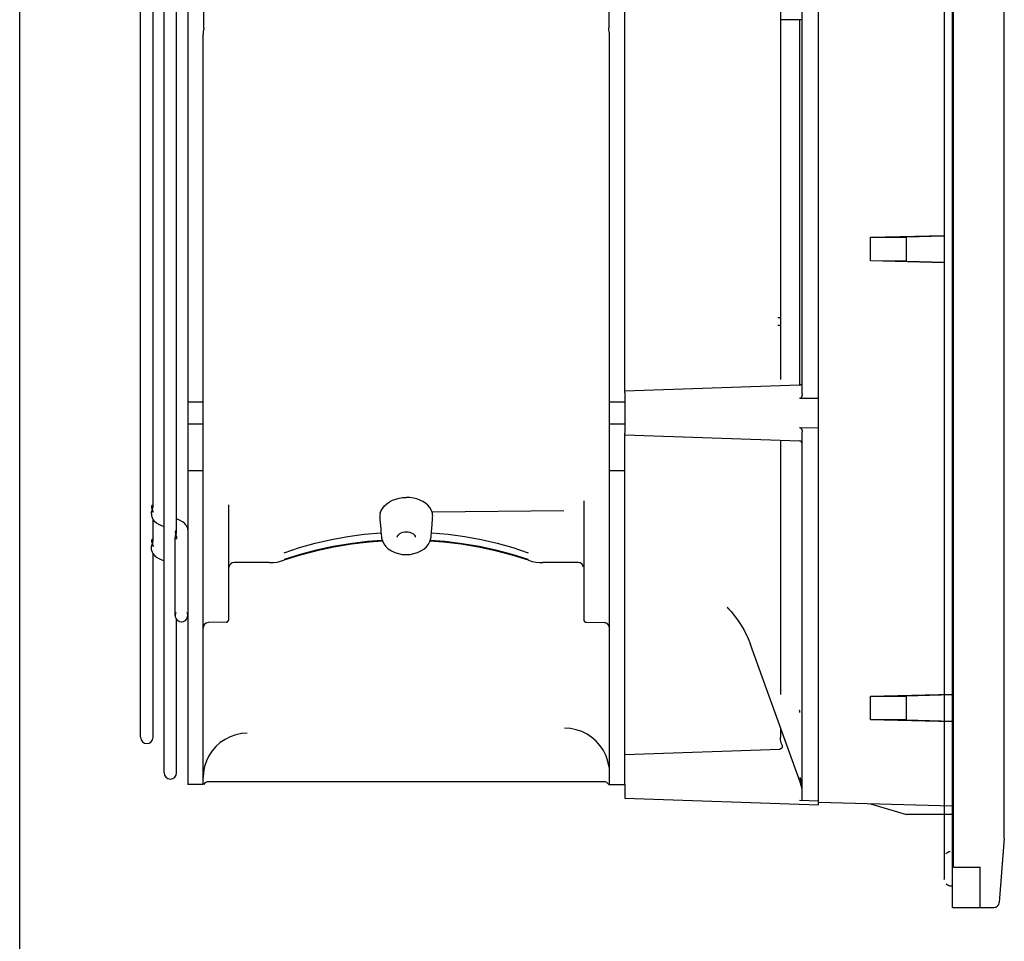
# Model space of a CAD drawing. Header units: inches. Extents: x 0 to 56.7, y 0 to 36.7.
# Tile 1 of 22: x 0 to 7.1, y 11.3 to 18. Entities that reach past the tile are written whole.
import ezdxf

# ---------------------------------------------------------------- set-up
doc = ezdxf.new("R2010")
doc.units = ezdxf.units.IN
doc.header["$LTSCALE"] = 3.116667
doc.header["$MEASUREMENT"] = 0
doc.layers.get('0').update_dxf_attribs({"linetype": 'CONTINUOUS'})

msp = doc.modelspace()

# ---------------------------------------------------------------- linework, layer by layer
at = {"color": 7, "linetype": 'Continuous'}
for p, q in [((0, 0), (0, 36.6667)), ((1.2115, 23.5014), (1.2115, 12.4778)), ((4.3611, 15.3004), (4.3611, 20.6788)), ((1.327, 17.9302), (1.327, 18.049)), ((4.2456, 18.049), (4.2456, 17.9302)), ((1.3217, 12.4778), (1.3217, 17.8862)), ((4.2509, 12.4778), (4.2509, 17.8862)), ((1.3217, 15.2337), (1.2115, 15.2337)), ((4.3611, 15.2337), (4.2509, 15.2337)), ((1.2115, 15.0762), (1.3217, 15.0762)), ((4.2509, 15.0762), (4.3611, 15.0762)), ((4.3611, 12.4778), (4.3611, 15.0095)), ((1.2115, 14.7416), (1.3217, 14.7416)), ((4.2509, 14.7416), (4.3611, 14.7416)), ((1.5068, 13.6664), (1.5068, 14.4944)), ((4.0658, 14.5213), (4.0658, 13.6664)), ((3.923, 14.4502), (2.9735, 14.4394)), ((2.97, 14.3198), (2.9761, 14.391)), ((2.6026, 14.3198), (2.6029, 14.3156)), ((2.7863, 14.2994), (2.7993, 14.2985)), ((2.9654, 14.2634), (2.9687, 14.301)), ((2.9687, 14.301), (2.9691, 14.306)), ((2.6072, 14.2633), (2.6085, 14.2538)), ((2.9634, 14.2499), (2.9654, 14.2633)), ((2.0216, 14.1304), (1.9044, 14.0934)), ((2.7578, 14.1363), (2.7863, 14.1346)), ((2.7863, 14.1346), (2.8146, 14.1363)), ((1.8013, 14.0767), (1.5461, 14.0767)), ((1.8013, 14.0767), (1.8291, 14.0778)), ((1.8803, 14.0863), (1.9044, 14.0934)), ((1.9044, 14.0934), (1.9044, 14.0934)), ((3.6682, 14.0934), (3.6943, 14.0858)), ((3.6682, 14.0934), (3.6682, 14.0934)), ((3.7457, 14.0777), (3.7713, 14.0767)), ((4.0264, 14.0767), (3.7713, 14.0767)), ((1.4874, 13.6467), (1.3604, 13.6445)), ((4.0852, 13.6467), (4.2122, 13.6445)), ((4.2115, 12.4975), (1.3611, 12.4975)), ((1.3217, 12.4778), (1.2115, 12.4778)), ((4.2456, 12.4778), (4.3611, 12.4778))]:
    msp.add_line(p, q, dxfattribs=at)
at = {"color": 6, "linetype": 'Continuous'}
for p, q in [((6.7311, 11.8786), (6.7311, 24.3872)), ((6.7233, 11.592), (6.7233, 24.2849)), ((6.6642, 24.0834), (6.6642, 11.7951)), ((7.0973, 12.0922), (7.0973, 23.887)), ((5.7587, 12.3305), (5.7587, 23.6486)), ((1.0402, 12.5624), (1.0402, 23.4168)), ((0.8709, 12.8183), (0.8709, 23.1608)), ((1.1308, 14.2971), (1.1308, 21.6821)), ((0.9615, 14.4798), (0.9615, 21.4993)), ((5.6406, 15.2927), (5.6406, 20.6865)), ((5.4831, 20.5826), (5.4831, 15.3966)), ((5.4848, 17.9896), (5.4831, 17.9896)), ((5.6406, 17.9896), (5.4848, 17.9896)), ((5.6224, 15.3564), (5.6231, 17.9896)), ((6.1327, 16.4215), (6.6642, 16.4342)), ((6.1327, 16.4215), (6.3913, 16.4216)), ((6.1327, 16.2506), (6.1327, 16.4215)), ((6.6642, 16.4288), (6.3913, 16.4216)), ((6.3913, 16.2505), (6.3913, 16.4216)), ((6.3913, 16.2505), (6.1327, 16.2506)), ((6.6642, 16.2379), (6.1327, 16.2506)), ((6.3913, 16.2505), (6.6642, 16.2433)), ((5.4693, 15.8408), (5.4642, 15.8409)), ((5.6216, 15.3564), (4.3611, 15.3124)), ((4.3611, 15.3004), (4.3611, 15.0095)), ((5.7587, 15.2606), (5.6216, 15.2593)), ((5.6216, 15.0506), (5.7587, 15.0493)), ((4.3611, 14.9975), (5.6216, 14.9534)), ((5.6406, 12.3638), (5.6406, 15.0172)), ((5.4831, 14.9583), (5.4831, 13.1264)), ((0.9497, 14.4791), (0.9501, 14.474)), ((0.9497, 14.4359), (0.9502, 14.4412)), ((0.9497, 14.4281), (0.9497, 14.4359)), ((0.9497, 14.4281), (0.95, 14.4215)), ((0.95, 14.4215), (0.9509, 14.4149)), ((0.9501, 14.474), (0.9519, 14.4671)), ((0.9502, 14.4412), (0.9519, 14.4479)), ((1.039, 14.4351), (1.0384, 14.4356)), ((1.0408, 14.4342), (1.039, 14.4351)), ((0.9571, 14.3954), (0.9604, 14.3892)), ((0.9634, 14.3845), (0.9605, 14.3891)), ((0.9615, 14.2334), (0.9615, 14.3875)), ((1.0033, 14.3518), (0.9873, 14.3608)), ((1.0402, 14.335), (1.0033, 14.3518)), ((1.1578, 14.381), (1.1308, 14.3933)), ((1.1739, 14.372), (1.1578, 14.381)), ((1.2007, 14.3437), (1.1979, 14.3481)), ((1.1211, 14.2991), (1.1209, 14.2964)), ((1.1209, 14.2964), (1.121, 14.2943)), ((1.1221, 14.3027), (1.1211, 14.2991)), ((1.1236, 14.2825), (1.1259, 14.2758)), ((1.2112, 14.3113), (1.2115, 14.3047)), ((0.9497, 14.2341), (0.9502, 14.229)), ((0.9497, 14.1909), (0.9502, 14.196)), ((0.9502, 14.229), (0.9519, 14.2227)), ((0.9502, 14.196), (0.9519, 14.2024)), ((1.1209, 13.6948), (1.1209, 14.2565)), ((0.9504, 14.1861), (0.9497, 14.1909)), ((0.9497, 14.1831), (0.9497, 14.1909)), ((0.95, 14.1765), (0.9497, 14.1831)), ((0.9605, 14.1441), (0.9633, 14.1397)), ((0.9615, 12.8183), (0.9615, 14.1441)), ((1.0381, 14.1907), (1.0378, 14.191)), ((1.0388, 14.1896), (1.0381, 14.1907)), ((0.9873, 14.1158), (1.0033, 14.1068)), ((1.0033, 14.1068), (1.0402, 14.09)), ((5.1006, 13.7549), (5.1301, 13.7217)), ((5.119, 13.735), (5.1031, 13.7522)), ((5.1301, 13.7217), (5.1791, 13.6581)), ((1.1308, 12.5624), (1.1308, 13.667)), ((5.1791, 13.6581), (5.2193, 13.5943)), ((5.2193, 13.5943), (5.251, 13.531)), ((5.251, 13.531), (5.2686, 13.487)), ((5.6227, 12.5007), (5.2686, 13.487)), ((6.1327, 13.1144), (6.7233, 13.1285)), ((6.1327, 13.1144), (6.3913, 13.1145)), ((6.1327, 12.9435), (6.1327, 13.1144)), ((6.7233, 13.1233), (6.3913, 13.1145)), ((6.3913, 12.9434), (6.3913, 13.1145)), ((6.3913, 12.9434), (6.1327, 12.9435)), ((6.7233, 12.9294), (6.1327, 12.9435)), ((6.3913, 12.9434), (6.7233, 12.9346)), ((5.4831, 12.8863), (5.4831, 12.8199)), ((4.3611, 12.6943), (5.4781, 12.7333)), ((5.4828, 12.7337), (5.4781, 12.733)), ((5.481, 12.7336), (5.4781, 12.7333)), ((5.4837, 12.7343), (5.481, 12.7336)), ((5.4955, 12.7603), (5.4918, 12.7698)), ((5.6225, 12.5313), (5.628, 12.5145)), ((5.6227, 12.5007), (5.6242, 12.4966)), ((5.6242, 12.4966), (5.631, 12.4742)), ((5.628, 12.5145), (5.6325, 12.4974)), ((4.3611, 12.4778), (4.3611, 12.3794)), ((5.631, 12.4742), (5.636, 12.4517)), ((4.3611, 12.3794), (5.7587, 12.3305)), ((5.6216, 12.3645), (5.7587, 12.3597)), ((6.7233, 12.3224), (5.7587, 12.3476)), ((6.1327, 12.3378), (6.3913, 12.2612)), ((6.7233, 12.2612), (6.3913, 12.2612)), ((7.0973, 12.0922), (7.0608, 11.6282)), ((6.7005, 11.9938), (6.7076, 11.995)), ((6.9201, 11.8786), (6.7311, 11.8786)), ((6.9201, 11.8846), (6.9201, 11.5919)), ((6.6642, 11.7951), (6.6642, 11.7952)), ((6.6642, 11.7951), (6.6642, 11.794)), ((6.6642, 11.7946), (6.6642, 11.7951)), ((6.6642, 11.794), (6.6642, 11.7946)), ((6.6642, 11.794), (6.6643, 11.7923)), ((6.6776, 11.7621), (6.6849, 11.756)), ((6.6849, 11.756), (6.6934, 11.7514)), ((6.7076, 11.748), (6.7233, 11.7467)), ((6.7233, 11.592), (7.0215, 11.5919))]:
    msp.add_line(p, q, dxfattribs=at)
at = {"color": 7, "linetype": 'Continuous'}
for points in [[(1.3231, 17.9013), (1.3223, 17.8938), (1.3217, 17.8862)], [(1.327, 17.9302), (1.3265, 17.9231), (1.3256, 17.916), (1.3231, 17.9013)], [(4.2469, 17.9159), (4.2461, 17.9231), (4.2456, 17.9302)], [(4.2509, 17.8862), (4.2503, 17.8938), (4.2495, 17.9013), (4.2469, 17.9159)], [(2.5994, 14.4351), (2.6067, 14.4531), (2.6172, 14.4704), (2.6308, 14.4867), (2.6473, 14.5015), (2.6664, 14.5147), (2.6877, 14.5259), (2.7107, 14.5349), (2.7351, 14.5415), (2.7605, 14.5457), (2.7863, 14.5473)], [(2.9735, 14.4395), (2.966, 14.4576), (2.9555, 14.4745), (2.9419, 14.4903), (2.9255, 14.5047), (2.9065, 14.5173), (2.8854, 14.528), (2.8629, 14.5364), (2.8388, 14.5425), (2.8133, 14.5461), (2.7863, 14.5473)], [(2.5994, 14.4351), (2.598, 14.4292), (2.597, 14.4226), (2.5964, 14.4156), (2.5962, 14.4082), (2.5962, 14.4007), (2.5965, 14.3934), (2.5969, 14.3867), (2.6026, 14.3198)], [(2.9761, 14.391), (2.9764, 14.3977), (2.9767, 14.405), (2.9768, 14.4124), (2.9765, 14.4198), (2.9759, 14.4269), (2.9749, 14.4335), (2.9735, 14.4394)], [(1.9068, 14.1478), (2.0173, 14.1848), (2.1306, 14.2168), (2.2465, 14.2437), (2.3645, 14.2653), (2.4841, 14.2816), (2.6048, 14.2924)], [(2.6029, 14.3156), (2.6035, 14.306), (2.6039, 14.301), (2.6072, 14.2634)], [(2.7213, 14.2592), (2.7225, 14.2665), (2.7261, 14.2738), (2.7319, 14.2806), (2.7397, 14.2867), (2.7495, 14.292)], [(2.7495, 14.292), (2.7607, 14.296), (2.7732, 14.2985), (2.7863, 14.2994)], [(2.7993, 14.2985), (2.8117, 14.296), (2.823, 14.292)], [(2.823, 14.292), (2.8328, 14.2868), (2.8407, 14.2806), (2.8465, 14.2738), (2.8501, 14.2665), (2.8513, 14.2592)], [(2.9678, 14.2924), (3.0885, 14.2816), (3.2081, 14.2653), (3.326, 14.2437), (3.4419, 14.2168), (3.5553, 14.1848), (3.6658, 14.1478)], [(2.9691, 14.306), (2.9697, 14.3155), (2.97, 14.3198)], [(2.6133, 14.2365), (2.5071, 14.2284), (2.3827, 14.2134), (2.26, 14.1929), (2.1394, 14.167), (2.0215, 14.1358), (1.9068, 14.0996)], [(2.6153, 14.2308), (2.5181, 14.2238), (2.3909, 14.2089), (2.2654, 14.1883), (2.1421, 14.1621), (2.0216, 14.1304)], [(2.6085, 14.2538), (2.6144, 14.2327), (2.6246, 14.2124)], [(2.6246, 14.2124), (2.6389, 14.1934), (2.6572, 14.1763), (2.6789, 14.1617), (2.7034, 14.15), (2.7301, 14.1414), (2.7578, 14.1363)], [(2.8146, 14.1363), (2.8422, 14.1414), (2.8684, 14.1497), (2.8925, 14.161), (2.9138, 14.175), (2.9318, 14.1914), (2.9463, 14.2096)], [(2.9463, 14.2096), (2.9568, 14.2293), (2.9634, 14.2499)], [(3.6682, 14.0934), (3.551, 14.1304), (3.4305, 14.1621), (3.3072, 14.1883), (3.1817, 14.2089), (3.0544, 14.2238), (2.9573, 14.2308)], [(3.6658, 14.0996), (3.551, 14.1358), (3.4331, 14.167), (3.3126, 14.1929), (3.1899, 14.2134), (3.0655, 14.2284), (2.9591, 14.2365)], [(1.8291, 14.0778), (1.855, 14.0811), (1.8803, 14.0863)], [(3.6943, 14.0858), (3.7197, 14.0807), (3.7457, 14.0777)], [(5.6226, 13.0021), (5.6232, 13.0061), (5.6235, 13.0088), (5.6236, 13.0097), (5.6235, 13.0096), (5.623, 13.0095), (5.6222, 13.009)], [(1.6395, 12.8479), (1.5978, 12.8445), (1.557, 12.8358), (1.5175, 12.8218), (1.4803, 12.8029), (1.4457, 12.7794), (1.4145, 12.7515), (1.3872, 12.7199), (1.3642, 12.685), (1.3458, 12.6474), (1.3325, 12.6077)], [(4.2481, 12.603), (4.2399, 12.6444), (4.2263, 12.6844), (4.2076, 12.7223), (4.1841, 12.7575), (4.1563, 12.7892), (4.1245, 12.8171), (4.0894, 12.8405), (4.0515, 12.8592), (4.0115, 12.8728), (3.9701, 12.881), (3.928, 12.8838)], [(1.3325, 12.6077), (1.3244, 12.5666), (1.3219, 12.527)]]:
    msp.add_lwpolyline(points, dxfattribs=at)
at = {"color": 6, "linetype": 'Continuous'}
for points in [[(5.4831, 15.8385), (5.4826, 15.839), (5.481, 15.8396), (5.4781, 15.8401), (5.4742, 15.8405), (5.4693, 15.8408)], [(5.4831, 15.7833), (5.4824, 15.7839), (5.4805, 15.7845), (5.4774, 15.785), (5.4735, 15.7854), (5.4691, 15.7857), (5.4645, 15.7858)], [(5.6406, 15.2927), (5.6405, 15.2889), (5.6401, 15.2853), (5.6395, 15.282), (5.6387, 15.2788), (5.6378, 15.2759), (5.6368, 15.2732), (5.6356, 15.2707), (5.6344, 15.2685), (5.633, 15.2664), (5.6315, 15.2646), (5.63, 15.263), (5.6284, 15.2617), (5.6267, 15.2606), (5.625, 15.2599), (5.6233, 15.2594), (5.6216, 15.2593)], [(5.6216, 15.0506), (5.6233, 15.0505), (5.625, 15.05), (5.6267, 15.0493), (5.6284, 15.0482), (5.63, 15.0469), (5.6315, 15.0453), (5.633, 15.0435), (5.6344, 15.0414), (5.6356, 15.0391), (5.6368, 15.0367), (5.6378, 15.034), (5.6387, 15.0311), (5.6395, 15.0279), (5.6401, 15.0246), (5.6405, 15.021), (5.6406, 15.0172)], [(0.9614, 14.4798), (0.9609, 14.4844), (0.9593, 14.4877), (0.9569, 14.4895), (0.9544, 14.4894), (0.9521, 14.4877), (0.9504, 14.4844), (0.9497, 14.4797), (0.9497, 14.4791)], [(0.9519, 14.4479), (0.9542, 14.4545), (0.9567, 14.4609), (0.9591, 14.4675), (0.9608, 14.4738), (0.9614, 14.4798)], [(0.9504, 14.4307), (0.9497, 14.4354), (0.9497, 14.4359)], [(0.9509, 14.4149), (0.9523, 14.4083), (0.9544, 14.4018), (0.9571, 14.3954)], [(0.9519, 14.4671), (0.9542, 14.4605), (0.9568, 14.454), (0.9592, 14.4473), (0.9609, 14.4409), (0.9613, 14.4371)], [(0.9873, 14.3608), (0.9739, 14.3719), (0.9634, 14.3845)], [(1.1979, 14.3481), (1.1873, 14.3609), (1.1739, 14.372)], [(1.2007, 14.3436), (1.204, 14.3374), (1.2067, 14.331), (1.2088, 14.3245), (1.2103, 14.318), (1.2112, 14.3113)], [(1.1209, 14.2565), (1.121, 14.2587), (1.1219, 14.2643), (1.1236, 14.2704), (1.1259, 14.2771)], [(1.121, 14.2943), (1.1219, 14.2886), (1.1236, 14.2825)], [(1.1308, 14.297), (1.1306, 14.2997), (1.1296, 14.3032), (1.1279, 14.3053), (1.1258, 14.3059), (1.1237, 14.305), (1.1221, 14.3027)], [(1.1259, 14.2771), (1.1281, 14.2836), (1.1298, 14.2895), (1.1307, 14.295), (1.1308, 14.297)], [(1.1259, 14.2758), (1.1281, 14.2694), (1.1298, 14.2635), (1.1307, 14.258), (1.1308, 14.256)], [(0.9615, 14.2334), (0.961, 14.2376), (0.9594, 14.2412), (0.9571, 14.2433), (0.9545, 14.2436), (0.9522, 14.2421), (0.9504, 14.239), (0.9497, 14.2341)], [(0.9519, 14.2024), (0.9542, 14.2085), (0.9566, 14.2146), (0.959, 14.221), (0.9608, 14.2271), (0.9615, 14.2327), (0.9615, 14.2334)], [(0.9519, 14.2227), (0.9542, 14.2166), (0.9566, 14.2105), (0.959, 14.2042), (0.9608, 14.1981), (0.9615, 14.1924), (0.9615, 14.1918)], [(1.1308, 14.256), (1.1306, 14.2533), (1.1296, 14.2498), (1.1279, 14.2476), (1.1258, 14.247), (1.1237, 14.2479), (1.1221, 14.2502), (1.1211, 14.2539), (1.1209, 14.2565)], [(0.9604, 14.1442), (0.9571, 14.1504), (0.9544, 14.1568), (0.9524, 14.1633), (0.9509, 14.1698), (0.95, 14.1765)], [(0.9633, 14.1397), (0.9739, 14.1269), (0.9873, 14.1158)], [(1.0378, 14.191), (1.0378, 14.191), (1.0381, 14.1908), (1.0391, 14.1902), (1.0408, 14.1892)], [(5.6235, 13.0106), (5.6232, 13.0109), (5.6229, 13.0111), (5.6224, 13.0112), (5.622, 13.011), (5.6218, 13.0105), (5.6216, 13.01), (5.6213, 13.0095), (5.6209, 13.0088)], [(5.6209, 13.0088), (5.6216, 13.0084), (5.6221, 13.0083), (5.6224, 13.0086), (5.6225, 13.009), (5.6224, 13.0095), (5.6223, 13.01), (5.6226, 13.0104), (5.6235, 13.0106)], [(5.6209, 13.0088), (5.6217, 13.0099), (5.622, 13.0102), (5.6218, 13.0098), (5.6209, 13.0088)], [(5.6241, 13.0012), (5.6237, 13.0019), (5.6233, 13.0025), (5.6233, 13.0029), (5.6234, 13.0034), (5.6233, 13.0041), (5.6234, 13.0048), (5.6235, 13.0054), (5.6236, 13.0061), (5.6235, 13.0067), (5.6233, 13.0073), (5.6229, 13.0076), (5.6225, 13.0081), (5.6218, 13.0087), (5.6209, 13.0088)], [(5.6227, 12.9968), (5.6231, 12.998), (5.6234, 12.9992), (5.6239, 13.0003), (5.6241, 13.0012)], [(5.4918, 12.7698), (5.4887, 12.7795), (5.4863, 12.7894), (5.4845, 12.7995), (5.4835, 12.8097), (5.4831, 12.8199)], [(5.496, 12.7463), (5.494, 12.742), (5.4909, 12.7384), (5.4871, 12.7355), (5.4828, 12.7337)], [(5.4951, 12.7444), (5.4934, 12.7416), (5.4913, 12.7391), (5.489, 12.737), (5.4864, 12.7355)], [(5.4969, 12.7546), (5.497, 12.7534), (5.497, 12.7509), (5.4964, 12.7478), (5.4951, 12.7444)], [(5.4955, 12.7603), (5.4968, 12.7557), (5.4969, 12.7546)], [(5.4969, 12.7546), (5.497, 12.751), (5.496, 12.7463)], [(5.6325, 12.4974), (5.6361, 12.4801), (5.6386, 12.4626)], [(6.6758, 11.9789), (6.6829, 11.9855), (6.6913, 11.9906), (6.7005, 11.9939)], [(6.6934, 11.7514), (6.7026, 11.7486), (6.7076, 11.748)]]:
    msp.add_lwpolyline(points, dxfattribs=at)
for centre, radius, start, end in [((5.6209, 15.3761), 0.0197, 272, 359.99876), ((5.6209, 14.9338), 0.0197, 0.00303, 88), ((1.1662, 13.6948), 0.0453, 151.62667, 28.37333), ((0.9162, 12.8183), 0.0453, 180, 360), ((1.0855, 12.5624), 0.0453, 180, 360), ((7.0215, 11.6313), 0.0394, 270, 355.5)]:
    msp.add_arc(centre, radius, start, end, dxfattribs=at)
at = {"color": 7, "linetype": 'Continuous'}
for centre, radius, start, end in [((1.5461, 14.0373), 0.0394, 90, 168.75), ((4.0264, 14.0373), 0.0394, 11.25, 90), ((1.3611, 13.6052), 0.0394, 91, 179.99746), ((1.4871, 13.6664), 0.0197, 271.00005, 360), ((4.0855, 13.6664), 0.0197, 179.99945, 268.99999), ((4.2115, 13.6052), 0.0394, 0.00035, 89), ((1.3611, 12.4581), 0.0394, 90, 150), ((4.2115, 12.4581), 0.0394, 30, 90)]:
    msp.add_arc(centre, radius, start, end, dxfattribs=at)

doc.saveas('drawing.dxf')
